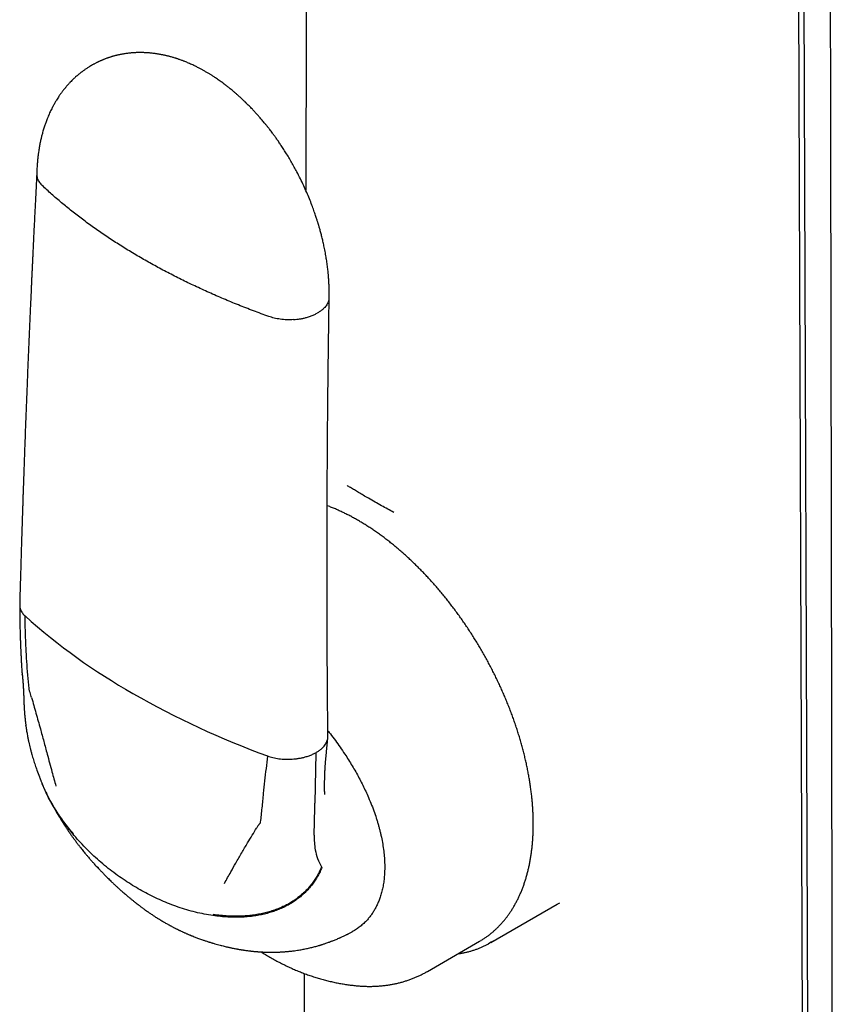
# Model space of a CAD drawing. Header units: millimetres. Extents: x 8 to 853, y 12 to 752.
# Tile 21 of 27: x 784 to 820, y 245 to 289. Entities that reach past the tile are written whole.
import ezdxf

# ---------------------------------------------------------------- set-up
doc = ezdxf.new("R2010")
doc.units = ezdxf.units.MM

msp = doc.modelspace()

# ---------------------------------------------------------------- linework, layer by layer
at = {"color": 7, "linetype": 'Continuous', "lineweight": 30}
for p, q in [((818.713, 326.114), (819.104, 216.869)), ((818.475, 325.966), (818.867, 216.643)), ((786.988, 287.281), (786.98, 287.277)), ((783.771, 260.194), (783.771, 260.189)), ((783.959, 257.663), (783.957, 257.679)), ((796.955, 256.436), (796.913, 254.176)), ((796.909, 253.971), (796.913, 254.176)), ((796.886, 252.738), (796.909, 253.971)), ((807.775, 249.648), (807.893, 249.717)), ((804.805, 247.932), (807.776, 249.647)), ((801.968, 246.641), (804.302, 247.988)), ((804.302, 247.988), (804.371, 248.029)), ((798.837, 245.992), (798.84, 245.992))]:
    msp.add_line(p, q, dxfattribs=at)
at = {"color": 7, "linetype": 'Continuous', "lineweight": 30, "flags": 128}
for points in [[(820.162, 218.891), (820.138, 232.136), (820.124, 239.467), (820.06, 275.574), (820.016, 300.454), (820.001, 309.293), (819.992, 314.603), (819.969, 328.03)], [(796.587, 324.188), (796.55, 303.865), (796.508, 281.64)], [(804.91, 247.995), (804.828, 247.945), (804.699, 247.873)], [(796.443, 246.545), (796.439, 244.432), (796.398, 222.68)]]:
    msp.add_lwpolyline(points, dxfattribs=at)
at = {"color": 7, "linetype": 'Continuous', "lineweight": 30}
for centre, radius, start, end in [((802.649, 283.526), 28.107, 228.2239, 240.3692), ((808.301, 293.3), 39.397, 240.2523, 249.9449), ((800.195, 252.659), 3.31, 178.6333, 189.9834), ((799.058, 252.438), 2.151, 189.4308, 211.2016)]:
    msp.add_arc(centre, radius, start, end, dxfattribs=at)
for points, knots in [([(797.559, 276.843), (797.56, 276.879), (797.561, 276.946), (797.561, 277.04), (797.56, 277.117), (797.559, 277.183), (797.558, 277.244), (797.556, 277.308), (797.553, 277.375), (797.55, 277.447), (797.547, 277.516), (797.543, 277.576), (797.54, 277.622), (797.538, 277.654), (797.536, 277.679), (797.534, 277.707), (797.531, 277.743), (797.528, 277.786), (797.523, 277.838), (797.518, 277.898), (797.51, 277.976), (797.5, 278.072), (797.487, 278.185), (797.472, 278.302), (797.456, 278.417), (797.439, 278.531), (797.413, 278.693), (797.376, 278.898), (797.329, 279.135), (797.281, 279.351), (797.234, 279.545), (797.193, 279.701), (797.161, 279.821), (797.137, 279.906), (797.117, 279.979), (797.1, 280.035), (797.089, 280.074), (797.079, 280.105), (797.07, 280.137), (797.058, 280.174), (797.044, 280.22), (797.026, 280.277), (797.005, 280.343), (796.979, 280.423), (796.948, 280.516), (796.911, 280.623), (796.871, 280.737), (796.828, 280.855), (796.763, 281.028), (796.673, 281.259), (796.551, 281.549), (796.416, 281.848), (796.268, 282.157), (796.126, 282.436), (795.993, 282.682), (795.872, 282.896), (795.747, 283.109), (795.622, 283.313), (795.501, 283.504), (795.387, 283.675), (795.283, 283.828), (795.187, 283.964), (795.101, 284.084), (795.023, 284.188), (794.956, 284.278), (794.898, 284.354), (794.855, 284.408), (794.827, 284.445), (794.807, 284.469), (794.786, 284.497), (794.757, 284.532), (794.72, 284.578), (794.674, 284.635), (794.618, 284.703), (794.539, 284.797), (794.441, 284.911), (794.329, 285.038), (794.221, 285.156), (794.125, 285.258), (794.041, 285.347), (793.968, 285.421), (793.903, 285.486), (793.854, 285.535), (793.82, 285.568), (793.796, 285.591), (793.768, 285.619), (793.73, 285.655), (793.682, 285.7), (793.607, 285.771), (793.511, 285.858), (793.4, 285.956), (793.299, 286.044), (793.207, 286.121), (793.127, 286.186), (793.059, 286.241), (793.003, 286.285), (792.962, 286.317), (792.933, 286.339), (792.911, 286.356), (792.884, 286.376), (792.841, 286.409), (792.782, 286.453), (792.708, 286.506), (792.628, 286.563), (792.545, 286.621), (792.467, 286.674), (792.4, 286.718), (792.35, 286.751), (792.306, 286.779), (792.262, 286.807), (792.213, 286.837), (792.161, 286.869), (792.107, 286.901), (792.048, 286.936), (791.987, 286.971), (791.929, 287.004), (791.875, 287.034), (791.821, 287.064), (791.762, 287.095), (791.696, 287.129), (791.627, 287.164), (791.558, 287.199), (791.48, 287.236), (791.394, 287.276), (791.302, 287.317), (791.215, 287.355), (791.133, 287.388), (791.065, 287.415), (791.005, 287.438), (790.947, 287.46), (790.885, 287.482), (790.826, 287.503), (790.773, 287.521), (790.725, 287.537), (790.672, 287.554), (790.612, 287.573), (790.546, 287.593), (790.481, 287.611), (790.422, 287.628), (790.369, 287.641), (790.317, 287.654), (790.262, 287.668), (790.206, 287.681), (790.152, 287.693), (790.106, 287.702), (790.062, 287.711), (790.014, 287.721), (789.96, 287.731), (789.903, 287.74), (789.85, 287.749), (789.803, 287.756), (789.759, 287.762), (789.711, 287.769), (789.655, 287.776), (789.594, 287.782), (789.536, 287.788), (789.484, 287.793), (789.432, 287.797), (789.374, 287.801), (789.311, 287.804), (789.249, 287.806), (789.191, 287.808), (789.132, 287.809), (789.068, 287.809), (789, 287.809), (788.936, 287.807), (788.877, 287.805), (788.816, 287.801), (788.752, 287.797), (788.687, 287.792), (788.622, 287.786), (788.552, 287.778), (788.475, 287.769), (788.397, 287.758), (788.332, 287.747), (788.278, 287.738), (788.234, 287.729), (788.185, 287.72), (788.133, 287.709), (788.083, 287.698), (788.042, 287.688), (788.007, 287.679), (787.972, 287.67), (787.924, 287.658), (787.87, 287.643), (787.819, 287.628), (787.775, 287.615), (787.732, 287.601), (787.686, 287.586), (787.637, 287.57), (787.587, 287.552), (787.535, 287.533), (787.486, 287.514), (787.445, 287.498), (787.407, 287.482), (787.367, 287.465), (787.32, 287.445), (787.275, 287.425), (787.24, 287.409), (787.216, 287.398), (787.196, 287.388), (787.171, 287.376), (787.136, 287.359), (787.092, 287.336), (787.043, 287.311), (787.008, 287.292), (786.991, 287.283)], [0, 0, 0, 0, 0.006547, 0.012108, 0.016663, 0.020227, 0.023708, 0.02753, 0.03145, 0.035683, 0.040102, 0.043735, 0.046367, 0.048115, 0.049275, 0.050889, 0.052971, 0.055525, 0.058555, 0.062063, 0.066056, 0.072142, 0.078924, 0.085677, 0.092326, 0.098867, 0.105297, 0.119999, 0.134032, 0.145553, 0.156534, 0.166957, 0.171956, 0.17681, 0.181426, 0.184215, 0.186298, 0.188065, 0.189587, 0.191668, 0.194311, 0.197518, 0.201293, 0.205638, 0.211084, 0.217231, 0.223829, 0.230558, 0.237417, 0.25342, 0.270098, 0.28745, 0.305476, 0.324172, 0.336774, 0.349656, 0.362816, 0.375666, 0.387559, 0.398488, 0.408199, 0.416986, 0.424846, 0.431778, 0.437781, 0.442856, 0.447032, 0.448788, 0.450356, 0.452011, 0.454411, 0.457583, 0.461527, 0.466242, 0.471727, 0.481354, 0.490576, 0.499262, 0.507411, 0.513532, 0.519313, 0.524509, 0.528806, 0.530697, 0.532343, 0.53437, 0.537261, 0.541014, 0.545423, 0.554464, 0.562755, 0.570299, 0.577099, 0.583135, 0.587977, 0.592041, 0.595332, 0.596911, 0.598277, 0.600148, 0.602745, 0.607572, 0.612902, 0.618591, 0.624636, 0.63068, 0.635188, 0.638701, 0.641321, 0.644305, 0.648038, 0.651442, 0.655206, 0.659326, 0.663756, 0.667672, 0.671492, 0.674779, 0.678823, 0.683525, 0.688279, 0.692997, 0.697678, 0.70411, 0.710384, 0.7163, 0.721722, 0.726702, 0.729956, 0.733893, 0.738238, 0.742195, 0.745712, 0.748799, 0.751862, 0.756085, 0.760679, 0.76515, 0.76895, 0.77232, 0.775465, 0.779152, 0.783148, 0.786663, 0.789635, 0.79227, 0.795372, 0.79902, 0.803017, 0.806555, 0.8095, 0.812097, 0.815134, 0.818705, 0.82316, 0.827026, 0.830198, 0.833308, 0.837123, 0.841573, 0.845737, 0.849328, 0.852867, 0.857187, 0.861896, 0.866099, 0.86983, 0.873515, 0.878128, 0.882367, 0.886433, 0.891072, 0.896177, 0.901614, 0.906672, 0.909331, 0.912192, 0.91549, 0.919231, 0.922809, 0.925607, 0.92769, 0.929888, 0.93286, 0.937453, 0.940993, 0.943506, 0.946421, 0.949941, 0.953107, 0.956613, 0.960462, 0.964154, 0.966997, 0.969296, 0.972174, 0.975736, 0.9793, 0.982076, 0.983286, 0.984495, 0.986362, 0.988927, 0.992192, 0.996166, 1, 1, 1, 1]), ([(786.98, 287.277), (786.953, 287.262), (786.901, 287.233), (786.833, 287.192), (786.779, 287.159), (786.732, 287.129), (786.686, 287.098), (786.636, 287.065), (786.585, 287.03), (786.537, 286.995), (786.497, 286.965), (786.461, 286.938), (786.425, 286.911), (786.384, 286.879), (786.328, 286.833), (786.262, 286.778), (786.195, 286.719), (786.138, 286.667), (786.081, 286.613), (786.019, 286.553), (785.958, 286.491), (785.909, 286.439), (785.871, 286.397), (785.836, 286.359), (785.801, 286.319), (785.769, 286.282), (785.742, 286.249), (785.71, 286.211), (785.673, 286.165), (785.635, 286.117), (785.601, 286.073), (785.568, 286.029), (785.534, 285.982), (785.501, 285.936), (785.471, 285.893), (785.434, 285.839), (785.388, 285.769), (785.339, 285.691), (785.296, 285.62), (785.258, 285.555), (785.222, 285.491), (785.183, 285.42), (785.139, 285.337), (785.093, 285.246), (785.047, 285.149), (785.003, 285.053), (784.96, 284.953), (784.918, 284.85), (784.88, 284.752), (784.849, 284.667), (784.821, 284.59), (784.795, 284.511), (784.767, 284.423), (784.738, 284.33), (784.711, 284.237), (784.687, 284.148), (784.668, 284.074), (784.654, 284.016), (784.643, 283.971), (784.633, 283.928), (784.622, 283.881), (784.611, 283.829), (784.598, 283.767), (784.583, 283.692), (784.567, 283.602), (784.55, 283.503), (784.534, 283.404), (784.521, 283.311), (784.51, 283.23), (784.502, 283.16), (784.495, 283.102), (784.49, 283.059), (784.486, 283.019), (784.482, 282.974), (784.476, 282.912), (784.47, 282.833), (784.463, 282.738), (784.457, 282.626), (784.451, 282.496), (784.449, 282.403), (784.448, 282.354)], [0, 0, 0, 0, 0.015653, 0.029719, 0.042087, 0.052086, 0.06031, 0.070874, 0.08344, 0.093556, 0.102179, 0.110106, 0.117544, 0.126323, 0.137305, 0.156151, 0.171802, 0.18496, 0.197417, 0.213436, 0.23049, 0.243442, 0.251329, 0.26097, 0.270767, 0.27944, 0.286982, 0.293389, 0.306099, 0.318025, 0.325894, 0.335697, 0.346807, 0.356837, 0.365575, 0.374691, 0.391376, 0.409794, 0.423777, 0.434949, 0.449139, 0.462849, 0.477359, 0.498348, 0.516547, 0.533953, 0.553511, 0.573745, 0.591969, 0.607736, 0.620511, 0.634464, 0.650568, 0.66801, 0.684767, 0.700528, 0.714987, 0.723754, 0.730829, 0.738254, 0.746432, 0.755363, 0.765155, 0.778515, 0.793942, 0.811256, 0.828682, 0.84404, 0.857714, 0.869487, 0.879107, 0.886201, 0.891069, 0.898616, 0.908843, 0.921746, 0.937322, 0.955563, 0.976461, 1, 1, 1, 1]), ([(784.448, 282.367), (784.441, 282.225), (784.426, 281.946), (784.405, 281.536), (784.385, 281.142), (784.366, 280.767), (784.348, 280.41), (784.332, 280.071), (784.316, 279.759), (784.302, 279.473), (784.29, 279.211), (784.278, 278.965), (784.267, 278.734), (784.257, 278.519), (784.247, 278.319), (784.239, 278.133), (784.23, 277.957), (784.222, 277.786), (784.214, 277.614), (784.207, 277.441), (784.189, 277.049), (784.163, 276.487), (784.131, 275.752), (784.101, 275.063), (784.072, 274.372), (784.043, 273.681), (784.018, 273.057), (783.996, 272.499), (783.977, 272.008), (783.958, 271.516), (783.939, 271.027), (783.921, 270.546), (783.904, 270.08), (783.888, 269.632), (783.873, 269.199), (783.861, 268.872), (783.853, 268.644), (783.849, 268.504), (783.844, 268.355), (783.838, 268.193), (783.832, 268.018), (783.826, 267.832), (783.819, 267.626), (783.812, 267.4), (783.804, 267.153), (783.795, 266.891), (783.786, 266.614), (783.777, 266.322), (783.767, 266.016), (783.758, 265.695), (783.747, 265.36), (783.737, 265.01), (783.726, 264.647), (783.715, 264.272), (783.704, 263.886), (783.693, 263.485), (783.686, 263.213), (783.682, 263.075)], [0, 0, 0, 0, 0.021858, 0.043095, 0.063384, 0.082727, 0.101124, 0.118574, 0.135077, 0.149374, 0.162875, 0.175581, 0.187491, 0.198606, 0.208926, 0.21845, 0.227322, 0.236162, 0.245044, 0.253967, 0.262931, 0.305743, 0.341164, 0.376925, 0.412687, 0.448449, 0.484211, 0.509699, 0.535188, 0.560676, 0.586165, 0.611448, 0.635516, 0.658792, 0.681277, 0.702971, 0.709753, 0.716907, 0.724696, 0.733121, 0.742182, 0.751878, 0.76221, 0.77431, 0.787179, 0.800817, 0.815225, 0.830401, 0.846347, 0.863062, 0.880546, 0.8988, 0.917822, 0.937254, 0.957427, 0.978343, 1, 1, 1, 1]), ([(784.45, 282.354), (784.449, 282.34), (784.447, 282.297), (784.459, 282.226), (784.482, 282.144), (784.519, 282.064), (784.566, 281.988), (784.622, 281.917), (784.667, 281.872), (784.69, 281.85)], [0, 0, 0, 0, 0.0838314, 0.2442674, 0.4021486, 0.5570148, 0.708478, 0.8562224, 1, 1, 1, 1]), ([(789.167, 278.584), (788.977, 278.695), (788.598, 278.917), (788.049, 279.261), (787.513, 279.613), (786.995, 279.972), (786.495, 280.337), (786.015, 280.707), (785.556, 281.082), (785.112, 281.462), (784.83, 281.72), (784.69, 281.85)], [0, 0, 0, 0, 0.1117298, 0.2235891, 0.3355516, 0.4475909, 0.5596802, 0.6697907, 0.779898, 0.8899763, 1, 1, 1, 1]), ([(794.85, 275.985), (794.62, 276.068), (794.16, 276.236), (793.485, 276.5), (792.821, 276.773), (792.17, 277.056), (791.535, 277.347), (790.919, 277.644), (790.32, 277.949), (789.734, 278.261), (789.356, 278.477), (789.167, 278.584)], [0, 0, 0, 0, 0.112025, 0.224105, 0.336215, 0.448327, 0.560413, 0.670448, 0.780408, 0.890267, 1, 1, 1, 1]), ([(797.542, 276.715), (797.534, 276.687), (797.517, 276.63), (797.476, 276.547), (797.423, 276.467), (797.352, 276.381), (797.26, 276.293), (797.145, 276.206), (797.057, 276.154), (797.014, 276.129)], [0, 0, 0, 0, 0.128383, 0.256853, 0.384866, 0.511884, 0.678758, 0.841795, 1, 1, 1, 1]), ([(797.5, 257.166), (797.499, 257.302), (797.496, 257.569), (797.493, 257.962), (797.49, 258.338), (797.487, 258.698), (797.484, 259.042), (797.482, 259.369), (797.479, 259.68), (797.478, 259.979), (797.476, 260.265), (797.474, 260.538), (797.473, 260.793), (797.472, 261.03), (797.471, 261.248), (797.469, 261.522), (797.468, 261.857), (797.467, 262.261), (797.466, 262.669), (797.465, 263.081), (797.463, 263.672), (797.463, 264.44), (797.463, 265.385), (797.464, 266.332), (797.467, 267.193), (797.47, 267.968), (797.473, 268.657), (797.477, 269.347), (797.481, 270.037), (797.486, 270.727), (797.492, 271.421), (797.498, 272.09), (797.505, 272.736), (797.51, 273.231), (797.514, 273.605), (797.517, 273.858), (797.521, 274.119), (797.524, 274.398), (797.528, 274.695), (797.532, 275.011), (797.537, 275.344), (797.542, 275.695), (797.547, 276.062), (797.553, 276.447), (797.557, 276.71), (797.559, 276.844)], [0, 0, 0, 0, 0.020922, 0.041004, 0.060245, 0.078646, 0.096208, 0.112929, 0.128809, 0.14385, 0.158705, 0.172638, 0.18565, 0.197738, 0.208905, 0.21915, 0.239572, 0.260158, 0.280962, 0.301985, 0.323227, 0.371252, 0.419378, 0.467503, 0.515629, 0.550629, 0.585629, 0.620629, 0.655629, 0.690629, 0.725642, 0.761097, 0.792198, 0.823785, 0.836327, 0.848946, 0.862078, 0.876042, 0.89115, 0.907125, 0.923966, 0.941674, 0.960249, 0.979691, 1, 1, 1, 1]), ([(795.963, 275.844), (795.913, 275.841), (795.812, 275.836), (795.66, 275.837), (795.511, 275.845), (795.366, 275.861), (795.226, 275.883), (795.093, 275.911), (794.967, 275.945), (794.888, 275.971), (794.85, 275.985)], [0, 0, 0, 0, 0.131904, 0.262655, 0.391776, 0.518841, 0.643479, 0.765379, 0.884286, 1, 1, 1, 1]), ([(795.963, 275.844), (796.014, 275.848), (796.115, 275.856), (796.263, 275.877), (796.407, 275.905), (796.559, 275.943), (796.717, 275.994), (796.875, 276.056), (796.968, 276.105), (797.014, 276.129)], [0, 0, 0, 0, 0.128383, 0.256853, 0.384866, 0.511884, 0.678758, 0.841795, 1, 1, 1, 1]), ([(800.452, 267.203), (800.362, 267.253), (800.176, 267.355), (799.896, 267.511), (799.606, 267.675), (799.335, 267.83), (799.091, 267.971), (798.882, 268.094), (798.691, 268.209), (798.517, 268.314), (798.41, 268.38), (798.358, 268.412)], [0, 0, 0, 0, 0.1128717, 0.2338216, 0.3628679, 0.5000539, 0.6103075, 0.715407, 0.8153833, 0.910244, 1, 1, 1, 1]), ([(804.374, 248.031), (804.4, 248.047), (804.466, 248.087), (804.569, 248.156), (804.685, 248.239), (804.798, 248.326), (804.909, 248.418), (805.016, 248.514), (805.121, 248.614), (805.222, 248.718), (805.321, 248.826), (805.416, 248.939), (805.509, 249.055), (805.597, 249.174), (805.659, 249.263), (805.706, 249.335), (805.755, 249.409), (805.823, 249.52), (805.901, 249.655), (805.975, 249.794), (806.046, 249.936), (806.113, 250.082), (806.177, 250.232), (806.237, 250.385), (806.294, 250.541), (806.347, 250.701), (806.397, 250.864), (806.443, 251.03), (806.486, 251.199), (806.525, 251.371), (806.56, 251.546), (806.591, 251.724), (806.619, 251.905), (806.643, 252.088), (806.664, 252.274), (806.681, 252.462), (806.694, 252.653), (806.703, 252.845), (806.709, 253.041), (806.71, 253.238), (806.709, 253.437), (806.703, 253.638), (806.694, 253.841), (806.681, 254.045), (806.664, 254.251), (806.644, 254.459), (806.62, 254.668), (806.592, 254.879), (806.561, 255.091), (806.526, 255.303), (806.488, 255.517), (806.446, 255.732), (806.4, 255.948), (806.351, 256.165), (806.299, 256.382), (806.243, 256.599), (806.183, 256.818), (806.121, 257.036), (806.054, 257.255), (805.985, 257.474), (805.912, 257.693), (805.836, 257.913), (805.756, 258.132), (805.674, 258.35), (805.588, 258.569), (805.499, 258.787), (805.407, 259.004), (805.312, 259.221), (805.214, 259.438), (805.113, 259.653), (805.009, 259.868), (804.902, 260.081), (804.793, 260.294), (804.681, 260.505), (804.566, 260.715), (804.448, 260.924), (804.327, 261.131), (804.205, 261.336), (804.079, 261.54), (803.951, 261.743), (803.821, 261.943), (803.689, 262.141), (803.554, 262.338), (803.417, 262.532), (803.278, 262.724), (803.137, 262.914), (802.993, 263.101), (802.848, 263.286), (802.701, 263.469), (802.552, 263.649), (802.402, 263.826), (802.249, 264), (802.095, 264.172), (801.94, 264.34), (801.783, 264.506), (801.624, 264.668), (801.464, 264.827), (801.303, 264.983), (801.141, 265.136), (800.978, 265.285), (800.813, 265.431), (800.647, 265.574), (800.481, 265.712), (800.314, 265.847), (800.146, 265.979), (799.977, 266.106), (799.808, 266.23), (799.638, 266.35), (799.467, 266.466), (799.296, 266.578), (799.125, 266.685), (798.954, 266.789), (798.782, 266.889), (798.61, 266.984), (798.438, 267.075), (798.267, 267.161), (798.095, 267.244), (797.924, 267.322), (797.753, 267.395), (797.601, 267.457), (797.506, 267.492), (797.468, 267.506)], [0, 0, 0, 0, 0.0052604, 0.013609, 0.0219592, 0.0303128, 0.0386714, 0.0470367, 0.0554098, 0.0637923, 0.0721851, 0.080589, 0.0890048, 0.097433, 0.1054446, 0.1071762, 0.1117379, 0.1202045, 0.1286792, 0.137166, 0.1456644, 0.1541738, 0.1626936, 0.171223, 0.1797612, 0.1883074, 0.1968609, 0.2054208, 0.2139864, 0.2225568, 0.2311316, 0.2397098, 0.248291, 0.2568746, 0.2654601, 0.274047, 0.2826348, 0.2912233, 0.299812, 0.3084007, 0.3169891, 0.3255769, 0.3341641, 0.3427504, 0.3513358, 0.3599201, 0.3685033, 0.3770853, 0.3856661, 0.3942456, 0.4028239, 0.411401, 0.4199768, 0.4285513, 0.4371246, 0.4456968, 0.4542678, 0.4628377, 0.4714065, 0.4799743, 0.4885411, 0.497107, 0.505672, 0.5142362, 0.5227997, 0.5313624, 0.5399246, 0.5484861, 0.5570471, 0.5656077, 0.5741678, 0.5827277, 0.5912872, 0.5998465, 0.6084057, 0.6169648, 0.6255239, 0.634083, 0.6426421, 0.6512014, 0.6597609, 0.6683207, 0.6768808, 0.6854413, 0.6940022, 0.7025637, 0.7111257, 0.7196884, 0.7282517, 0.7368158, 0.7453807, 0.7539465, 0.7625133, 0.771081, 0.7796497, 0.7882196, 0.7967905, 0.8053627, 0.8139361, 0.8225108, 0.8310868, 0.8396641, 0.8482428, 0.8568228, 0.8654042, 0.873987, 0.8825711, 0.8911565, 0.8997433, 0.9083312, 0.9169203, 0.9255104, 0.9341014, 0.9426931, 0.9512855, 0.9598781, 0.9684709, 0.9770633, 0.985655, 0.9942458, 1, 1, 1, 1]), ([(783.684, 263.075), (783.683, 263.058), (783.681, 263.014), (783.693, 262.942), (783.716, 262.859), (783.753, 262.78), (783.8, 262.704), (783.856, 262.632), (783.901, 262.587), (783.924, 262.565)], [0, 0, 0, 0, 0.092042, 0.251041, 0.407507, 0.560985, 0.711091, 0.857511, 1, 1, 1, 1]), ([(783.682, 263.06), (783.682, 262.987), (783.682, 262.846), (783.684, 262.644), (783.686, 262.457), (783.689, 262.287), (783.692, 262.132), (783.695, 261.994), (783.698, 261.871), (783.701, 261.764), (783.704, 261.673), (783.707, 261.598), (783.709, 261.539), (783.71, 261.498), (783.711, 261.472), (783.712, 261.457), (783.713, 261.439), (783.714, 261.41), (783.715, 261.369), (783.717, 261.316), (783.72, 261.258), (783.722, 261.195), (783.725, 261.134), (783.727, 261.075), (783.731, 260.997), (783.735, 260.904), (783.739, 260.816), (783.742, 260.757), (783.744, 260.72), (783.746, 260.679), (783.748, 260.63), (783.751, 260.568), (783.755, 260.493), (783.759, 260.405), (783.765, 260.304), (783.769, 260.232), (783.771, 260.194)], [0, 0, 0, 0, 0.074598, 0.143874, 0.207788, 0.266311, 0.319422, 0.367107, 0.409359, 0.446173, 0.477548, 0.503485, 0.523986, 0.539053, 0.546081, 0.550696, 0.554564, 0.564938, 0.580926, 0.598594, 0.620151, 0.642817, 0.664472, 0.68512, 0.704765, 0.74712, 0.78436, 0.797948, 0.810792, 0.823797, 0.841272, 0.863757, 0.890691, 0.922401, 0.958851, 1, 1, 1, 1]), ([(784.1, 259.317), (784.082, 259.517), (784.045, 259.919), (784.002, 260.525), (783.966, 261.168), (783.938, 261.848), (783.928, 262.327), (783.924, 262.565)], [0, 0, 0, 0, 0.1859016, 0.3729465, 0.5608081, 0.7811122, 1, 1, 1, 1]), ([(783.771, 260.193), (783.772, 260.175), (783.774, 260.144), (783.777, 260.102), (783.78, 260.07), (783.784, 260.04), (783.787, 260.011), (783.791, 259.988), (783.793, 259.971), (783.794, 259.963), (783.795, 259.956), (783.796, 259.951), (783.796, 259.949), (783.796, 259.95), (783.796, 259.95)], [0, 0, 0, 0, 0.198994, 0.352792, 0.470436, 0.572999, 0.689924, 0.801779, 0.840201, 0.874598, 0.907032, 0.94028, 0.977995, 1, 1, 1, 1]), ([(783.796, 259.954), (783.796, 259.954), (783.796, 259.954), (783.796, 259.952), (783.797, 259.944), (783.799, 259.926), (783.801, 259.908), (783.802, 259.898)], [0, 0, 0, 0, 0.066305, 0.144933, 0.252603, 0.562344, 1, 1, 1, 1]), ([(783.802, 259.898), (783.803, 259.887), (783.805, 259.868), (783.807, 259.845), (783.809, 259.827), (783.81, 259.813), (783.812, 259.792), (783.814, 259.765), (783.817, 259.733), (783.819, 259.706), (783.821, 259.679), (783.824, 259.65), (783.826, 259.617), (783.829, 259.583), (783.831, 259.545), (783.834, 259.503), (783.837, 259.461), (783.839, 259.422), (783.841, 259.392), (783.843, 259.365), (783.845, 259.332), (783.847, 259.297), (783.849, 259.262), (783.85, 259.229), (783.852, 259.196), (783.853, 259.164), (783.855, 259.134), (783.856, 259.104), (783.858, 259.074), (783.859, 259.045), (783.86, 259.016), (783.862, 258.981), (783.863, 258.947), (783.864, 258.919), (783.865, 258.899), (783.865, 258.876), (783.867, 258.845), (783.868, 258.802), (783.869, 258.769), (783.87, 258.751)], [0, 0, 0, 0, 0.031515, 0.054173, 0.068421, 0.08141, 0.096021, 0.127492, 0.158105, 0.182844, 0.204508, 0.230861, 0.260168, 0.294502, 0.323753, 0.36045, 0.404449, 0.43724, 0.462051, 0.483204, 0.508925, 0.547329, 0.573875, 0.599136, 0.630719, 0.657714, 0.679212, 0.706686, 0.733831, 0.757174, 0.778871, 0.807642, 0.843412, 0.863354, 0.877991, 0.894061, 0.919826, 0.955193, 1, 1, 1, 1]), ([(784.216, 258.906), (784.205, 258.944), (784.184, 259.021), (784.155, 259.12), (784.126, 259.199), (784.108, 259.261), (784.103, 259.298), (784.1, 259.317)], [0, 0, 0, 0, 0.279156, 0.56034, 0.711116, 0.856562, 1, 1, 1, 1]), ([(783.87, 258.752), (783.871, 258.719), (783.873, 258.658), (783.876, 258.577), (783.88, 258.512), (783.883, 258.458), (783.886, 258.404), (783.89, 258.346), (783.894, 258.281), (783.9, 258.213), (783.905, 258.145), (783.911, 258.079), (783.918, 258.011), (783.924, 257.948), (783.93, 257.895), (783.934, 257.858), (783.937, 257.825), (783.942, 257.788), (783.948, 257.738), (783.952, 257.699), (783.955, 257.677)], [0, 0, 0, 0, 0.094267, 0.17016, 0.22778, 0.277193, 0.322921, 0.378454, 0.438602, 0.505336, 0.568914, 0.628813, 0.689754, 0.761271, 0.801116, 0.835033, 0.862393, 0.892678, 0.938484, 1, 1, 1, 1]), ([(784.216, 258.906), (784.281, 258.674), (784.413, 258.207), (784.596, 257.554), (784.763, 256.943), (784.864, 256.566), (784.914, 256.377)], [0, 0, 0, 0, 0.27496, 0.553582, 0.775368, 1, 1, 1, 1]), ([(783.957, 257.665), (783.959, 257.646), (783.964, 257.612), (783.97, 257.567), (783.975, 257.534), (783.979, 257.508), (783.982, 257.484), (783.986, 257.459), (783.99, 257.433), (783.998, 257.384), (784.01, 257.31), (784.027, 257.217), (784.044, 257.129), (784.06, 257.05), (784.075, 256.976), (784.095, 256.884), (784.12, 256.773), (784.152, 256.642), (784.188, 256.505), (784.236, 256.33), (784.298, 256.122), (784.374, 255.884), (784.463, 255.628), (784.533, 255.44), (784.58, 255.319), (784.593, 255.286), (784.606, 255.253), (784.62, 255.218), (784.638, 255.174), (784.661, 255.116), (784.679, 255.072), (784.689, 255.047)], [0, 0, 0, 0, 0.021919, 0.038807, 0.050584, 0.059444, 0.068433, 0.07758, 0.087238, 0.097583, 0.133318, 0.170698, 0.203326, 0.233176, 0.260203, 0.287674, 0.337006, 0.38627, 0.437725, 0.493101, 0.585695, 0.676449, 0.765683, 0.88144, 0.894304, 0.907091, 0.919731, 0.932292, 0.948672, 0.971203, 1, 1, 1, 1]), ([(797.498, 257.418), (797.536, 257.371), (797.65, 257.229), (797.835, 256.984), (798.051, 256.684), (798.249, 256.394), (798.429, 256.115), (798.592, 255.85), (798.747, 255.584), (798.894, 255.317), (799.033, 255.05), (799.164, 254.781), (799.297, 254.489), (799.43, 254.175), (799.558, 253.84), (799.652, 253.566), (799.719, 253.352), (799.765, 253.197), (799.807, 253.043), (799.845, 252.89), (799.894, 252.681), (799.947, 252.419), (799.996, 252.108), (800.029, 251.803), (800.048, 251.505), (800.047, 251.313), (800.047, 251.217)], [0, 0, 0, 0, 0.025983, 0.079058, 0.131686, 0.183965, 0.228304, 0.272049, 0.315267, 0.358027, 0.400401, 0.442463, 0.484288, 0.53631, 0.587544, 0.638156, 0.661852, 0.685466, 0.709017, 0.732524, 0.756005, 0.805362, 0.854249, 0.902855, 0.951374, 1, 1, 1, 1]), ([(796.955, 256.436), (796.998, 256.461), (797.086, 256.513), (797.201, 256.601), (797.293, 256.688), (797.364, 256.774), (797.417, 256.854), (797.458, 256.937), (797.475, 256.994), (797.483, 257.023)], [0, 0, 0, 0, 0.158205, 0.321242, 0.488116, 0.615134, 0.743147, 0.871617, 1, 1, 1, 1]), ([(797.361, 254.559), (797.36, 254.573), (797.359, 254.597), (797.358, 254.63), (797.357, 254.655), (797.357, 254.675), (797.356, 254.693), (797.356, 254.711), (797.356, 254.729), (797.355, 254.764), (797.354, 254.819), (797.353, 254.9), (797.353, 254.989), (797.354, 255.081), (797.355, 255.159), (797.356, 255.224), (797.358, 255.281), (797.359, 255.345), (797.362, 255.417), (797.364, 255.481), (797.366, 255.534), (797.368, 255.572), (797.369, 255.605), (797.371, 255.635), (797.372, 255.666), (797.375, 255.711), (797.378, 255.771), (797.382, 255.842), (797.387, 255.91), (797.391, 255.969), (797.396, 256.022), (797.4, 256.073), (797.404, 256.121), (797.408, 256.166), (797.412, 256.208), (797.417, 256.257), (797.422, 256.311), (797.428, 256.37), (797.433, 256.425), (797.438, 256.475), (797.442, 256.521), (797.448, 256.58), (797.454, 256.642), (797.46, 256.704), (797.465, 256.761), (797.471, 256.819), (797.476, 256.878), (797.482, 256.944), (797.49, 257.022), (797.495, 257.078), (797.498, 257.109)], [0, 0, 0, 0, 0.021583, 0.038981, 0.05209, 0.061289, 0.069928, 0.078699, 0.087609, 0.096856, 0.128721, 0.163664, 0.205983, 0.247516, 0.284396, 0.304735, 0.327556, 0.353482, 0.382493, 0.413091, 0.430663, 0.445923, 0.458874, 0.469521, 0.480655, 0.495196, 0.520977, 0.550071, 0.575793, 0.59796, 0.616918, 0.635625, 0.654801, 0.669885, 0.684247, 0.69968, 0.720331, 0.741079, 0.759184, 0.774197, 0.79168, 0.812853, 0.836011, 0.856275, 0.877783, 0.896686, 0.917192, 0.939821, 0.967383, 1, 1, 1, 1]), ([(797.483, 257.023), (797.489, 257.051), (797.5, 257.099), (797.499, 257.147), (797.499, 257.166)], [0, 0, 0, 0, 0.601575, 1, 1, 1, 1]), ([(784.914, 256.377), (784.949, 256.245), (785.02, 255.98), (785.15, 255.502), (785.246, 255.157), (785.305, 254.945)], [0, 0, 0, 0, 0.275254, 0.554259, 1, 1, 1, 1]), ([(795.904, 256.151), (795.955, 256.155), (796.056, 256.163), (796.204, 256.185), (796.348, 256.213), (796.501, 256.251), (796.658, 256.301), (796.816, 256.364), (796.909, 256.412), (796.955, 256.436)], [0, 0, 0, 0, 0.1283831, 0.2568527, 0.3848664, 0.511884, 0.6787579, 0.8417945, 1, 1, 1, 1]), ([(794.791, 256.292), (794.769, 256.104), (794.725, 255.728), (794.663, 255.169), (794.602, 254.58), (794.538, 253.964), (794.494, 253.541), (794.471, 253.33)], [0, 0, 0, 0, 0.1856339, 0.3722814, 0.5599691, 0.7807831, 1, 1, 1, 1]), ([(794.791, 256.292), (794.829, 256.279), (794.908, 256.252), (795.034, 256.219), (795.167, 256.19), (795.307, 256.168), (795.452, 256.153), (795.601, 256.144), (795.753, 256.143), (795.854, 256.148), (795.904, 256.151)], [0, 0, 0, 0, 0.115714, 0.234621, 0.356521, 0.481159, 0.608224, 0.737345, 0.868096, 1, 1, 1, 1]), ([(784.674, 255.086), (784.677, 255.078), (784.687, 255.052), (784.707, 255.003), (784.724, 254.964), (784.734, 254.942)], [0, 0, 0, 0, 0.178296, 0.536342, 1, 1, 1, 1]), ([(786.088, 252.805), (786.016, 252.892), (785.873, 253.065), (785.668, 253.334), (785.473, 253.608), (785.291, 253.888), (785.12, 254.171), (784.963, 254.457), (784.825, 254.737), (784.735, 254.934), (784.694, 255.037), (784.69, 255.048)], [0, 0, 0, 0, 0.131634, 0.261904, 0.390448, 0.516916, 0.640977, 0.762329, 0.880702, 0.9864, 1, 1, 1, 1]), ([(786.124, 252.732), (786.05, 252.821), (785.903, 252.998), (785.694, 253.273), (785.496, 253.553), (785.311, 253.838), (785.138, 254.126), (784.98, 254.416), (784.845, 254.688), (784.767, 254.866), (784.734, 254.944)], [0, 0, 0, 0, 0.136387, 0.271019, 0.403541, 0.533621, 0.660955, 0.785268, 0.906327, 1, 1, 1, 1]), ([(784.859, 254.663), (784.873, 254.634), (784.898, 254.582), (784.933, 254.511), (784.961, 254.455), (784.983, 254.411), (785.001, 254.375), (785.021, 254.336), (785.046, 254.288), (785.081, 254.221), (785.119, 254.149), (785.156, 254.081), (785.185, 254.028), (785.211, 253.98), (785.24, 253.93), (785.272, 253.872), (785.306, 253.813), (785.338, 253.759), (785.365, 253.711), (785.389, 253.67), (785.413, 253.63), (785.442, 253.583), (785.474, 253.529), (785.507, 253.477), (785.535, 253.432), (785.56, 253.391), (785.587, 253.349), (785.616, 253.303), (785.644, 253.258), (785.67, 253.219), (785.69, 253.187), (785.71, 253.157), (785.734, 253.121), (785.763, 253.077), (785.795, 253.03), (785.825, 252.986), (785.858, 252.937), (785.897, 252.88), (785.94, 252.819), (785.982, 252.759), (786.022, 252.704), (786.061, 252.649), (786.096, 252.6), (786.132, 252.552), (786.172, 252.498), (786.217, 252.437), (786.264, 252.375), (786.306, 252.321), (786.344, 252.271), (786.382, 252.223), (786.427, 252.165), (786.485, 252.093), (786.527, 252.04), (786.55, 252.011)], [0, 0, 0, 0, 0.0306819, 0.055638, 0.0749758, 0.090424, 0.1026035, 0.1129644, 0.1318235, 0.1546592, 0.1841078, 0.2093051, 0.2283417, 0.242309, 0.2605508, 0.2833718, 0.3052857, 0.3253732, 0.3430074, 0.357574, 0.3701648, 0.3875437, 0.4097691, 0.4297946, 0.446465, 0.4600533, 0.4756706, 0.4933282, 0.5113824, 0.5262776, 0.5378792, 0.5475414, 0.5608686, 0.5785044, 0.5979019, 0.6149073, 0.629452, 0.654223, 0.6803449, 0.7007091, 0.7230493, 0.7457135, 0.7647733, 0.7805579, 0.8031321, 0.8286802, 0.8528115, 0.8771346, 0.8939488, 0.9122405, 0.9354853, 0.9647333, 1, 1, 1, 1]), ([(794.471, 253.33), (794.469, 253.315), (794.463, 253.285), (794.441, 253.249), (794.41, 253.221), (794.379, 253.182), (794.349, 253.132), (794.326, 253.095), (794.314, 253.076)], [0, 0, 0, 0, 0.136932, 0.275376, 0.419204, 0.561144, 0.780661, 1, 1, 1, 1]), ([(793.373, 251.494), (793.461, 251.646), (793.635, 251.949), (793.881, 252.363), (794.106, 252.738), (794.245, 252.964), (794.314, 253.076)], [0, 0, 0, 0, 0.285391, 0.566308, 0.784253, 1, 1, 1, 1]), ([(788.997, 250.344), (788.884, 250.41), (788.657, 250.545), (788.32, 250.765), (787.984, 251.001), (787.651, 251.255), (787.326, 251.523), (787.009, 251.805), (786.702, 252.1), (786.406, 252.407), (786.218, 252.624), (786.124, 252.732)], [0, 0, 0, 0, 0.107508, 0.217044, 0.328272, 0.440816, 0.554266, 0.666144, 0.77803, 0.889469, 1, 1, 1, 1]), ([(786.55, 252.011), (786.57, 251.987), (786.607, 251.942), (786.658, 251.881), (786.7, 251.83), (786.735, 251.788), (786.775, 251.742), (786.82, 251.689), (786.868, 251.634), (786.911, 251.584), (786.954, 251.536), (787.003, 251.481), (787.057, 251.42), (787.118, 251.354), (787.159, 251.309), (787.181, 251.286)], [0, 0, 0, 0, 0.097336, 0.180172, 0.248455, 0.302346, 0.350078, 0.438498, 0.519817, 0.57719, 0.64279, 0.721951, 0.811352, 0.903588, 1, 1, 1, 1]), ([(792.862, 250.583), (792.909, 250.669), (793.004, 250.84), (793.174, 251.143), (793.298, 251.361), (793.373, 251.494)], [0, 0, 0, 0, 0.284665, 0.565775, 1, 1, 1, 1]), ([(787.18, 251.287), (787.202, 251.263), (787.242, 251.22), (787.297, 251.162), (787.341, 251.116), (787.376, 251.08), (787.406, 251.049), (787.452, 251.002), (787.51, 250.942), (787.585, 250.867), (787.658, 250.795), (787.735, 250.72), (787.823, 250.636), (787.91, 250.553), (788.005, 250.466), (788.086, 250.391), (788.16, 250.324), (788.232, 250.26), (788.306, 250.196), (788.384, 250.128), (788.459, 250.063), (788.529, 250.004), (788.607, 249.939), (788.69, 249.87), (788.794, 249.786), (788.893, 249.706), (789.001, 249.622), (789.105, 249.543), (789.216, 249.46), (789.317, 249.387), (789.399, 249.329), (789.462, 249.285), (789.517, 249.248), (789.58, 249.205), (789.642, 249.163), (789.697, 249.127), (789.75, 249.093), (789.802, 249.06), (789.848, 249.03), (789.884, 249.008), (789.919, 248.986), (789.963, 248.959), (790.021, 248.924), (790.095, 248.879), (790.152, 248.847), (790.183, 248.828)], [0, 0, 0, 0, 0.024438, 0.044778, 0.061026, 0.073189, 0.083452, 0.09378, 0.123804, 0.147444, 0.1749, 0.202309, 0.230763, 0.26811, 0.295633, 0.329795, 0.353668, 0.373303, 0.40435, 0.429404, 0.453994, 0.481251, 0.500197, 0.533422, 0.565693, 0.604437, 0.631988, 0.670801, 0.703781, 0.737999, 0.766557, 0.780583, 0.796601, 0.817415, 0.839469, 0.853723, 0.868352, 0.887814, 0.900786, 0.91024, 0.92034, 0.933052, 0.949781, 0.972119, 1, 1, 1, 1]), ([(797.232, 251.301), (797.205, 251.236), (797.149, 251.104), (797.049, 250.914), (796.937, 250.728), (796.811, 250.548), (796.671, 250.375), (796.517, 250.209), (796.353, 250.056), (796.182, 249.915), (796.004, 249.787), (795.815, 249.667), (795.615, 249.557), (795.404, 249.457), (795.183, 249.367), (794.952, 249.289), (794.712, 249.221), (794.464, 249.165), (794.207, 249.121), (793.944, 249.089), (793.658, 249.068), (793.35, 249.06), (793.019, 249.069), (792.685, 249.094), (792.461, 249.124), (792.348, 249.138)], [0, 0, 0, 0, 0.031843, 0.064349, 0.097636, 0.131826, 0.167042, 0.203403, 0.241021, 0.276696, 0.313579, 0.351726, 0.391179, 0.431967, 0.474102, 0.517581, 0.562386, 0.608484, 0.655827, 0.704352, 0.753984, 0.813782, 0.874837, 0.936972, 1, 1, 1, 1]), ([(797.218, 251.324), (797.189, 251.258), (797.132, 251.125), (797.031, 250.935), (796.917, 250.749), (796.789, 250.569), (796.647, 250.396), (796.492, 250.231), (796.329, 250.079), (796.158, 249.94), (795.98, 249.813), (795.791, 249.695), (795.591, 249.588), (795.38, 249.49), (795.159, 249.402), (794.929, 249.326), (794.69, 249.26), (794.444, 249.205), (794.189, 249.163), (793.929, 249.132), (793.646, 249.112), (793.342, 249.106), (793.017, 249.116), (792.689, 249.141), (792.47, 249.17), (792.36, 249.185)], [0, 0, 0, 0, 0.032394, 0.065392, 0.099117, 0.13369, 0.16923, 0.205845, 0.243634, 0.279393, 0.316363, 0.354609, 0.394168, 0.435059, 0.477284, 0.520827, 0.565657, 0.611725, 0.658975, 0.707332, 0.756709, 0.816075, 0.87654, 0.937915, 1, 1, 1, 1]), ([(800.047, 251.217), (800.044, 251.129), (800.038, 250.953), (800.012, 250.699), (799.981, 250.498), (799.949, 250.345), (799.924, 250.235), (799.895, 250.127), (799.863, 250.021), (799.82, 249.892), (799.762, 249.742), (799.687, 249.575), (799.603, 249.416), (799.51, 249.265), (799.409, 249.121), (799.3, 248.986), (799.174, 248.85), (799.03, 248.716), (798.866, 248.587), (798.719, 248.487), (798.623, 248.436), (798.589, 248.417)], [0, 0, 0, 0, 0.065628, 0.131119, 0.196703, 0.227722, 0.258835, 0.290067, 0.321439, 0.352976, 0.40808, 0.463342, 0.51888, 0.574807, 0.631236, 0.688277, 0.746036, 0.816592, 0.887663, 0.95942, 1, 1, 1, 1]), ([(792.348, 249.138), (792.217, 249.16), (791.953, 249.202), (791.561, 249.291), (791.17, 249.397), (790.784, 249.521), (790.406, 249.66), (790.038, 249.813), (789.681, 249.978), (789.334, 250.154), (789.109, 250.281), (788.997, 250.344)], [0, 0, 0, 0, 0.11255, 0.226033, 0.339962, 0.453858, 0.567257, 0.677723, 0.786899, 0.894431, 1, 1, 1, 1]), ([(790.183, 248.828), (790.208, 248.814), (790.253, 248.788), (790.313, 248.754), (790.359, 248.729), (790.394, 248.71), (790.425, 248.693), (790.463, 248.672), (790.508, 248.649), (790.558, 248.622), (790.604, 248.598), (790.651, 248.575), (790.698, 248.551), (790.744, 248.528), (790.784, 248.508), (790.818, 248.492), (790.853, 248.475), (790.9, 248.453), (790.953, 248.428), (791.006, 248.403), (791.052, 248.383), (791.1, 248.361), (791.15, 248.339), (791.202, 248.317), (791.252, 248.295), (791.3, 248.275), (791.339, 248.259), (791.374, 248.245), (791.429, 248.223), (791.499, 248.195), (791.583, 248.163), (791.662, 248.134), (791.747, 248.103), (791.831, 248.073), (791.903, 248.048), (791.969, 248.025), (792.035, 248.003), (792.102, 247.982), (792.159, 247.963), (792.207, 247.948), (792.254, 247.933), (792.306, 247.918), (792.368, 247.899), (792.451, 247.875), (792.554, 247.845), (792.659, 247.817), (792.756, 247.792), (792.848, 247.768), (792.936, 247.747), (793.017, 247.728), (793.087, 247.712), (793.153, 247.698), (793.221, 247.684), (793.293, 247.669), (793.364, 247.655), (793.423, 247.644), (793.473, 247.635), (793.522, 247.627), (793.569, 247.618), (793.609, 247.612), (793.644, 247.606), (793.68, 247.601), (793.727, 247.593), (793.788, 247.585), (793.86, 247.575), (793.93, 247.565), (793.988, 247.558), (794.033, 247.553), (794.07, 247.549), (794.111, 247.545), (794.16, 247.54), (794.214, 247.535), (794.263, 247.53), (794.304, 247.527), (794.338, 247.524), (794.367, 247.522), (794.393, 247.52), (794.42, 247.518), (794.464, 247.515), (794.529, 247.511), (794.582, 247.508), (794.612, 247.507)], [0, 0, 0, 0, 0.018236, 0.032853, 0.043831, 0.051313, 0.058324, 0.066027, 0.078792, 0.09033, 0.10159, 0.11175, 0.123325, 0.135045, 0.14455, 0.15178, 0.158901, 0.168892, 0.184861, 0.196192, 0.205928, 0.21662, 0.229598, 0.240296, 0.252716, 0.264165, 0.272872, 0.27969, 0.288043, 0.310635, 0.327075, 0.345442, 0.365954, 0.386483, 0.403766, 0.416314, 0.43253, 0.449475, 0.462402, 0.471743, 0.482632, 0.49507, 0.507101, 0.525242, 0.552259, 0.577453, 0.596515, 0.617701, 0.640038, 0.655895, 0.671736, 0.686469, 0.69945, 0.716603, 0.733932, 0.745852, 0.755285, 0.766876, 0.777667, 0.786145, 0.792934, 0.800561, 0.809296, 0.823344, 0.839856, 0.855865, 0.868805, 0.877129, 0.884626, 0.892829, 0.903522, 0.916099, 0.926836, 0.935098, 0.942146, 0.949094, 0.953093, 0.958862, 0.966441, 0.981195, 1, 1, 1, 1]), ([(798.198, 248.218), (798.221, 248.229), (798.262, 248.248), (798.316, 248.275), (798.357, 248.295), (798.391, 248.312), (798.426, 248.329), (798.471, 248.352), (798.527, 248.381), (798.567, 248.404), (798.589, 248.416)], [0, 0, 0, 0, 0.172878, 0.310368, 0.41276, 0.483036, 0.566938, 0.680719, 0.824904, 1, 1, 1, 1]), ([(797.411, 247.9), (797.44, 247.91), (797.492, 247.928), (797.559, 247.952), (797.61, 247.971), (797.65, 247.987), (797.722, 248.014), (797.808, 248.048), (797.909, 248.09), (797.976, 248.118), (798.029, 248.141), (798.074, 248.161), (798.132, 248.187), (798.174, 248.207), (798.198, 248.218)], [0, 0, 0, 0, 0.108666, 0.192776, 0.252533, 0.300249, 0.347232, 0.521867, 0.629334, 0.734329, 0.776372, 0.834069, 0.908666, 1, 1, 1, 1]), ([(794.506, 247.513), (794.519, 247.504), (794.599, 247.453), (794.749, 247.363), (794.954, 247.243), (795.162, 247.129), (795.37, 247.019), (795.58, 246.915), (795.791, 246.816), (796.002, 246.722), (796.214, 246.633), (796.427, 246.55), (796.641, 246.472), (796.854, 246.4), (797.068, 246.334), (797.281, 246.272), (797.495, 246.217), (797.709, 246.167), (797.922, 246.122), (798.134, 246.083), (798.347, 246.049), (798.559, 246.021), (798.723, 246.002), (798.816, 245.994), (798.839, 245.992)], [0, 0, 0, 0, 0.009788, 0.0607, 0.111507, 0.162179, 0.212692, 0.263018, 0.313133, 0.363014, 0.412642, 0.461998, 0.511069, 0.559844, 0.608313, 0.656471, 0.704316, 0.751847, 0.799067, 0.845978, 0.892589, 0.938904, 0.984933, 1, 1, 1, 1]), ([(794.612, 247.507), (794.642, 247.506), (794.696, 247.503), (794.771, 247.501), (794.832, 247.5), (794.883, 247.499), (794.929, 247.499), (794.97, 247.499), (795.01, 247.499), (795.055, 247.499), (795.109, 247.499), (795.174, 247.501), (795.24, 247.503), (795.299, 247.505), (795.353, 247.507), (795.405, 247.51), (795.464, 247.513), (795.531, 247.518), (795.603, 247.523), (795.67, 247.529), (795.734, 247.535), (795.795, 247.541), (795.858, 247.548), (795.928, 247.556), (796.02, 247.568), (796.127, 247.583), (796.24, 247.601), (796.342, 247.619), (796.44, 247.638), (796.539, 247.658), (796.64, 247.68), (796.766, 247.709), (796.915, 247.747), (797.04, 247.782), (797.118, 247.806), (797.15, 247.815), (797.182, 247.825), (797.213, 247.834), (797.247, 247.845), (797.29, 247.859), (797.347, 247.878), (797.391, 247.893), (797.415, 247.901)], [0, 0, 0, 0, 0.03186, 0.058079, 0.079152, 0.097437, 0.113316, 0.127751, 0.141126, 0.155269, 0.17599, 0.199267, 0.224269, 0.245738, 0.262984, 0.280896, 0.301295, 0.326067, 0.352091, 0.37725, 0.397715, 0.419518, 0.441643, 0.465018, 0.49389, 0.539376, 0.578896, 0.613485, 0.648201, 0.683401, 0.7187, 0.756415, 0.818556, 0.879681, 0.89149, 0.903234, 0.914762, 0.925964, 0.937018, 0.952157, 0.973161, 1, 1, 1, 1]), ([(803.33, 247.426), (803.367, 247.432), (803.454, 247.445), (803.589, 247.471), (803.732, 247.503), (803.874, 247.54), (804.013, 247.582), (804.15, 247.628), (804.285, 247.679), (804.418, 247.735), (804.547, 247.795), (804.64, 247.841), (804.689, 247.868), (804.696, 247.871)], [0, 0, 0, 0, 0.077362, 0.178342, 0.279222, 0.380005, 0.480697, 0.581305, 0.681836, 0.782302, 0.882713, 0.983083, 1, 1, 1, 1]), ([(798.836, 245.993), (798.859, 245.99), (798.941, 245.983), (799.081, 245.974), (799.256, 245.968), (799.43, 245.967), (799.602, 245.972), (799.772, 245.981), (799.94, 245.995), (800.107, 246.015), (800.271, 246.039), (800.434, 246.068), (800.594, 246.102), (800.752, 246.141), (800.908, 246.185), (801.062, 246.233), (801.213, 246.286), (801.362, 246.344), (801.508, 246.406), (801.653, 246.472), (801.794, 246.544), (801.899, 246.6), (801.956, 246.634), (801.968, 246.641)], [0, 0, 0, 0, 0.020681, 0.073929, 0.126879, 0.179526, 0.231868, 0.283907, 0.335647, 0.387095, 0.43826, 0.489155, 0.539793, 0.590192, 0.640369, 0.690343, 0.740136, 0.789771, 0.83927, 0.888657, 0.937958, 0.987196, 1, 1, 1, 1])]:
    msp.add_open_spline(points, degree=3, knots=knots, dxfattribs=at)

doc.saveas('drawing.dxf')
